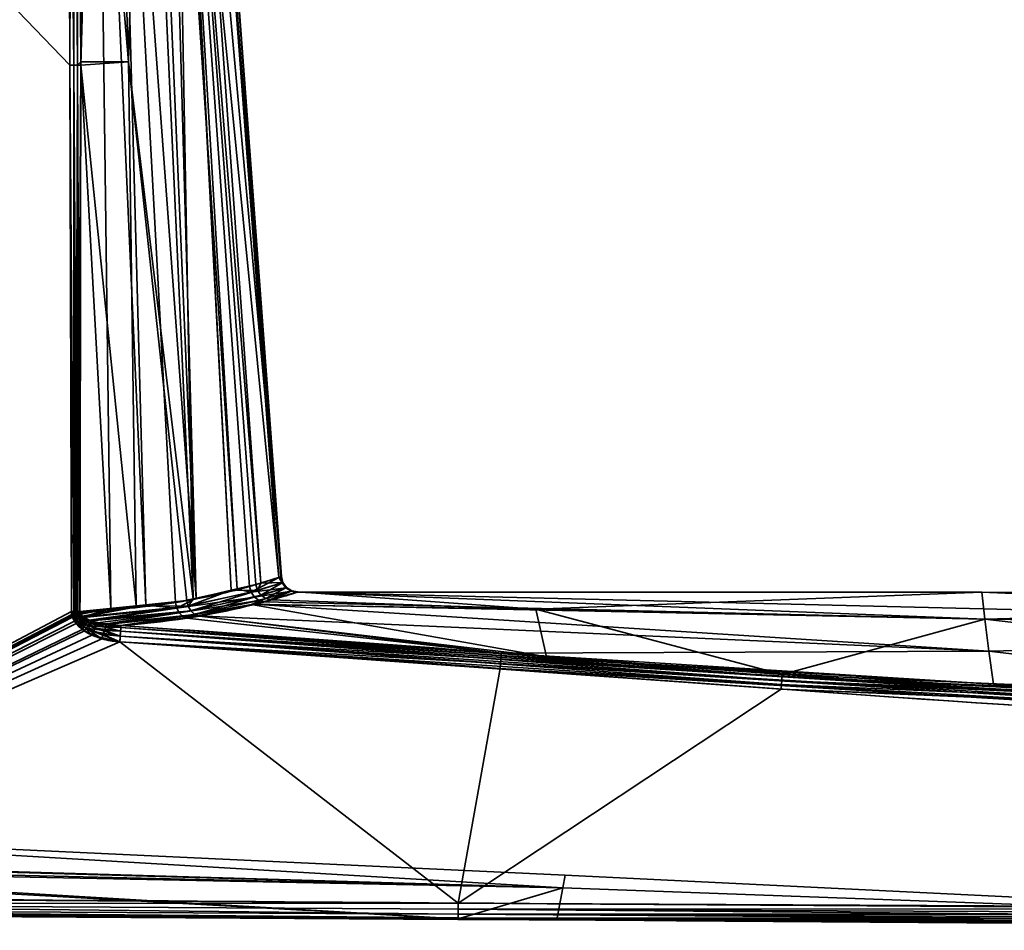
# Model space of a CAD drawing. Header units: millimetres. Extents: x -309 to 8309, y -96 to 57.
# Tile 50 of 95: x 4251 to 4281, y -93 to -66. Entities that reach past the tile are written whole.
import ezdxf

# ---------------------------------------------------------------- set-up
doc = ezdxf.new("R2010")
doc.units = ezdxf.units.MM
doc.layers.add('31', color=7, linetype='Continuous', true_color=0xffffff)

# ---------------------------------------------------------------- blocks, each defined once
blk = doc.blocks.new('UG_SURFACE_030')
at = {"layer": '31', "color": 251, "linetype": 'Continuous', "lineweight": 35}
for points in [[(4236, -50.3, 1115), (4236, -92.446, 1115), (4252.364, -83.789, 1115), (4252.316, -67.253, 1115)], [(4252.316, -67.253, 1115), (4252.256, -50.3, 1115), (4236, -50.3, 1115)], [(4236, -50.3, 1093), (4252.256, -50.3, 1093), (4252.316, -67.253, 1093)], [(4252.316, -67.253, 1093), (4252.364, -83.789, 1093), (4236, -92.446, 1093), (4236, -50.3, 1093)], [(4252.256, -50.3, 1115), (4252.316, -67.253, 1115), (4252.433, -67.253, 1114.986)], [(4252.433, -67.253, 1114.986), (4252.406, -50.3, 1114.974), (4252.256, -50.3, 1115)], [(4252.316, -67.253, 1093), (4252.256, -50.3, 1093), (4252.375, -50.3, 1093.014)], [(4252.375, -50.3, 1093.014), (4252.433, -67.253, 1093.014), (4252.316, -67.253, 1093)], [(4252.375, -50.3, 1093.014), (4252.404, -50.3, 1093.027), (4252.433, -67.253, 1093.014)], [(4252.404, -50.3, 1093.027), (4252.529, -50.3, 1093.081), (4252.544, -67.252, 1093.055)], [(4252.544, -67.252, 1093.055), (4252.433, -67.253, 1093.014), (4252.404, -50.3, 1093.027)], [(4252.421, -50.3, 1114.972), (4252.406, -50.3, 1114.974), (4252.433, -67.253, 1114.986)], [(4252.421, -50.3, 1114.972), (4252.433, -67.253, 1114.986), (4252.544, -67.252, 1114.944)], [(4252.544, -67.252, 1114.944), (4252.54, -50.3, 1114.906), (4252.421, -50.3, 1114.972)], [(4252.529, -50.3, 1093.081), (4252.541, -50.3, 1093.092), (4252.544, -67.252, 1093.055)], [(4252.568, -50.3, 1114.89), (4252.54, -50.3, 1114.906), (4252.544, -67.252, 1114.944)], [(4252.541, -50.3, 1093.092), (4252.652, -50.3, 1093.195), (4252.643, -67.252, 1093.122)], [(4252.643, -67.252, 1093.122), (4252.544, -67.252, 1093.055), (4252.541, -50.3, 1093.092)], [(4252.568, -50.3, 1114.89), (4252.544, -67.252, 1114.944), (4252.643, -67.145, 1114.878)], [(4252.643, -67.145, 1114.878), (4252.652, -50.3, 1114.805), (4252.568, -50.3, 1114.89)], [(4253.115, -50.3, 1094.032), (4253.558, -83.701, 1093.844), (4252.643, -67.252, 1093.122)], [(4252.652, -50.3, 1114.805), (4252.643, -67.145, 1114.878), (4254.087, -67.145, 1113.426)], [(4252.643, -67.252, 1093.122), (4252.652, -50.3, 1093.195), (4253.115, -50.3, 1094.032)], [(4254.087, -67.145, 1113.426), (4253.528, -50.3, 1113.145), (4252.652, -50.3, 1114.805)], [(4253.115, -50.3, 1094.032), (4253.704, -50.3, 1095.096), (4254.611, -83.604, 1094.712)], [(4254.611, -83.604, 1094.712), (4253.558, -83.701, 1093.844), (4253.115, -50.3, 1094.032)], [(4254.534, -50.3, 1111.238), (4253.528, -50.3, 1113.145), (4254.087, -67.145, 1113.426)], [(4253.704, -50.3, 1095.096), (4254.724, -50.3, 1096.939), (4256.131, -83.385, 1096.452)], [(4256.131, -83.385, 1096.452), (4255.508, -83.52, 1095.452), (4253.704, -50.3, 1095.096)], [(4255.508, -83.52, 1095.452), (4254.611, -83.604, 1094.712), (4253.704, -50.3, 1095.096)], [(4254.087, -67.145, 1113.426), (4256.041, -83.42, 1111.814), (4254.534, -50.3, 1111.238)], [(4255.435, -50.3, 1109.53), (4254.534, -50.3, 1111.238), (4256.041, -83.42, 1111.814)], [(4256.131, -83.385, 1096.452), (4254.724, -50.3, 1096.939), (4255.2, -50.3, 1097.801)], [(4255.2, -50.3, 1097.801), (4255.409, -50.3, 1098.902), (4257.38, -83.114, 1098.457)], [(4257.38, -83.114, 1098.457), (4256.131, -83.385, 1096.452), (4255.2, -50.3, 1097.801)], [(4255.409, -50.3, 1098.902), (4256.201, -50.3, 1103.086), (4258.639, -82.76, 1102.975)], [(4258.639, -82.76, 1102.975), (4257.752, -83.033, 1099.055), (4255.409, -50.3, 1098.902)], [(4257.752, -83.033, 1099.055), (4257.38, -83.114, 1098.457), (4255.409, -50.3, 1098.902)], [(4255.435, -50.3, 1109.53), (4256.041, -83.42, 1111.814), (4257.199, -83.151, 1109.764)], [(4257.199, -83.151, 1109.764), (4255.46, -50.3, 1109.361), (4255.435, -50.3, 1109.53)], [(4255.46, -50.3, 1109.361), (4257.946, -82.978, 1108.443), (4258.096, -82.931, 1107.623)], [(4255.46, -50.3, 1109.361), (4257.199, -83.151, 1109.764), (4257.946, -82.978, 1108.443)], [(4258.096, -82.931, 1107.623), (4255.774, -50.3, 1107.267), (4255.46, -50.3, 1109.361)], [(4255.774, -50.3, 1107.267), (4258.096, -82.931, 1107.623), (4258.715, -82.736, 1104.244)], [(4258.715, -82.736, 1104.244), (4256.312, -50.3, 1103.672), (4255.774, -50.3, 1107.267)], [(4258.694, -82.743, 1103.216), (4256.201, -50.3, 1103.086), (4256.312, -50.3, 1103.672)], [(4258.694, -82.743, 1103.216), (4258.639, -82.76, 1102.975), (4256.201, -50.3, 1103.086)], [(4256.312, -50.3, 1103.672), (4258.715, -82.736, 1104.244), (4258.694, -82.743, 1103.216)], [(4252.316, -67.253, 1115), (4252.364, -83.789, 1115), (4252.431, -83.789, 1114.994)], [(4252.431, -83.789, 1114.994), (4252.433, -67.253, 1114.986), (4252.316, -67.253, 1115)], [(4252.431, -83.789, 1093.006), (4252.316, -67.253, 1093), (4252.433, -67.253, 1093.014)], [(4252.431, -83.789, 1093.006), (4252.364, -83.789, 1093), (4252.316, -67.253, 1093)], [(4252.431, -83.789, 1114.994), (4252.453, -83.789, 1114.992), (4252.433, -67.253, 1114.986)], [(4252.433, -67.253, 1093.014), (4252.453, -83.789, 1093.008), (4252.431, -83.789, 1093.006)], [(4252.496, -83.789, 1114.98), (4252.544, -67.252, 1114.944), (4252.433, -67.253, 1114.986)], [(4252.433, -67.253, 1093.014), (4252.544, -67.252, 1093.055), (4252.539, -83.789, 1093.032)], [(4252.433, -67.253, 1114.986), (4252.453, -83.789, 1114.992), (4252.496, -83.789, 1114.98)], [(4252.539, -83.789, 1093.032), (4252.496, -83.789, 1093.02), (4252.433, -67.253, 1093.014)], [(4252.496, -83.789, 1093.02), (4252.453, -83.789, 1093.008), (4252.433, -67.253, 1093.014)], [(4252.496, -83.789, 1114.98), (4252.539, -83.789, 1114.968), (4252.544, -67.252, 1114.944)], [(4252.544, -67.252, 1114.944), (4252.539, -83.789, 1114.968), (4252.559, -83.788, 1114.959)], [(4252.559, -83.788, 1093.041), (4252.539, -83.789, 1093.032), (4252.544, -67.252, 1093.055)], [(4252.544, -67.252, 1114.944), (4252.643, -67.252, 1114.878), (4252.643, -67.145, 1114.878)], [(4252.559, -83.788, 1114.959), (4252.643, -67.252, 1114.878), (4252.544, -67.252, 1114.944)], [(4252.544, -67.252, 1093.055), (4252.643, -67.252, 1093.122), (4252.62, -83.788, 1093.07)], [(4252.62, -83.788, 1093.07), (4252.559, -83.788, 1093.041), (4252.544, -67.252, 1093.055)], [(4252.559, -83.788, 1114.959), (4252.62, -83.788, 1114.93), (4252.643, -67.252, 1114.878)], [(4253.558, -83.701, 1093.844), (4252.62, -83.788, 1093.07), (4252.643, -67.252, 1093.122)], [(4252.643, -67.252, 1114.878), (4252.62, -83.788, 1114.93), (4254.324, -83.617, 1113.461)], [(4254.087, -67.145, 1113.426), (4252.643, -67.145, 1114.878), (4252.643, -67.252, 1114.878)], [(4254.324, -83.617, 1113.461), (4254.087, -67.145, 1113.426), (4252.643, -67.252, 1114.878)], [(4254.087, -67.145, 1113.426), (4254.324, -83.617, 1113.461), (4255.857, -83.462, 1112.14)], [(4255.857, -83.462, 1112.14), (4256.041, -83.42, 1111.814), (4254.087, -67.145, 1113.426)], [(4257.8, -83.208, 1099.055), (4257.752, -83.033, 1099.055), (4258.639, -82.76, 1102.975)], [(4258.639, -82.76, 1102.975), (4258.742, -82.923, 1103.216), (4257.8, -83.208, 1099.055)], [(4258.763, -82.916, 1104.244), (4258.715, -82.736, 1104.244), (4258.096, -82.931, 1107.623)], [(4258.639, -82.76, 1102.975), (4258.694, -82.743, 1103.216), (4258.742, -82.923, 1103.216)], [(4258.694, -82.743, 1103.216), (4258.715, -82.736, 1104.244), (4258.763, -82.916, 1104.244)], [(4258.763, -82.916, 1104.244), (4258.742, -82.923, 1103.216), (4258.694, -82.743, 1103.216)], [(4256.131, -83.385, 1096.452), (4257.38, -83.114, 1098.457), (4257.8, -83.208, 1099.055), (4255.547, -83.688, 1095.441)], [(4257.993, -83.154, 1108.442), (4257.946, -82.978, 1108.443), (4257.199, -83.151, 1109.764)], [(4257.38, -83.114, 1098.457), (4257.752, -83.033, 1099.055), (4257.8, -83.208, 1099.055)], [(4257.8, -83.208, 1099.055), (4258.742, -82.923, 1103.216), (4258.852, -83.073, 1103.213)], [(4258.852, -83.073, 1103.213), (4257.901, -83.355, 1099.03), (4257.8, -83.208, 1099.055)], [(4257.901, -83.355, 1099.03), (4258.852, -83.073, 1103.213), (4259.01, -83.172, 1103.205)], [(4258.096, -82.931, 1107.623), (4257.946, -82.978, 1108.443), (4257.993, -83.154, 1108.442)], [(4258.096, -82.931, 1107.623), (4257.993, -83.154, 1108.442), (4258.763, -82.916, 1104.244)], [(4258.763, -82.916, 1104.244), (4257.993, -83.154, 1108.442), (4258.096, -83.301, 1108.464)], [(4258.096, -83.301, 1108.464), (4258.874, -83.066, 1104.245), (4258.763, -82.916, 1104.244)], [(4258.874, -83.066, 1104.245), (4258.096, -83.301, 1108.464), (4258.241, -83.402, 1108.506)], [(4258.241, -83.402, 1108.506), (4259.032, -83.165, 1104.248), (4258.874, -83.066, 1104.245)], [(4258.742, -82.923, 1103.216), (4258.763, -82.916, 1104.244), (4258.874, -83.066, 1104.245)], [(4258.874, -83.066, 1104.245), (4258.852, -83.073, 1103.213), (4258.742, -82.923, 1103.216)], [(4258.852, -83.073, 1103.213), (4258.874, -83.066, 1104.245), (4259.032, -83.165, 1104.248)], [(4259.032, -83.165, 1104.248), (4259.01, -83.172, 1103.205), (4258.852, -83.073, 1103.213)], [(4255.547, -83.688, 1095.441), (4255.508, -83.52, 1095.452), (4256.131, -83.385, 1096.452)], [(4255.547, -83.688, 1095.441), (4257.8, -83.208, 1099.055), (4257.901, -83.355, 1099.03)], [(4257.901, -83.355, 1099.03), (4255.624, -83.834, 1095.392), (4255.547, -83.688, 1095.441)], [(4255.624, -83.834, 1095.392), (4257.901, -83.355, 1099.03), (4258.042, -83.457, 1098.984)], [(4256.041, -83.42, 1111.814), (4255.857, -83.462, 1112.14), (4255.898, -83.63, 1112.148)], [(4255.898, -83.63, 1112.148), (4257.993, -83.154, 1108.442), (4257.199, -83.151, 1109.764)], [(4257.199, -83.151, 1109.764), (4256.041, -83.42, 1111.814), (4255.898, -83.63, 1112.148)], [(4257.993, -83.154, 1108.442), (4255.898, -83.63, 1112.148), (4255.979, -83.776, 1112.194)], [(4255.979, -83.776, 1112.194), (4258.096, -83.301, 1108.464), (4257.993, -83.154, 1108.442)], [(4258.096, -83.301, 1108.464), (4255.979, -83.776, 1112.194), (4256.092, -83.882, 1112.272)], [(4256.092, -83.882, 1112.272), (4258.241, -83.402, 1108.506), (4258.096, -83.301, 1108.464)], [(4257.811, -83.578, 1109.604), (4258.241, -83.402, 1108.506), (4256.092, -83.882, 1112.272)], [(4257.811, -83.578, 1109.604), (4258.409, -83.443, 1108.562), (4258.241, -83.402, 1108.506)], [(4259.01, -83.172, 1103.205), (4258.042, -83.457, 1098.984), (4257.901, -83.355, 1099.03)], [(4258.207, -83.499, 1098.922), (4258.042, -83.457, 1098.984), (4259.01, -83.172, 1103.205)], [(4259.01, -83.172, 1103.205), (4259.193, -83.206, 1103.195), (4258.207, -83.499, 1098.922)], [(4280.005, -84.025, 1098.166), (4258.207, -83.499, 1098.922), (4259.193, -83.206, 1103.195)], [(4259.032, -83.165, 1104.248), (4258.241, -83.402, 1108.506), (4258.409, -83.443, 1108.562)], [(4258.409, -83.443, 1108.562), (4259.215, -83.199, 1104.251), (4259.032, -83.165, 1104.248)], [(4259.215, -83.199, 1104.251), (4258.409, -83.443, 1108.562), (4266.412, -83.725, 1109.694)], [(4259.01, -83.172, 1103.205), (4259.032, -83.165, 1104.248), (4259.21, -83.201, 1103.999)], [(4259.21, -83.201, 1103.999), (4259.193, -83.206, 1103.195), (4259.01, -83.172, 1103.205)], [(4259.032, -83.165, 1104.248), (4259.215, -83.199, 1104.251), (4259.21, -83.201, 1103.999)], [(4259.193, -83.206, 1103.195), (4259.21, -83.201, 1103.999), (4279.907, -83.211, 1103.999)], [(4279.907, -83.211, 1103.999), (4307.362, -84.375, 1098.026), (4259.193, -83.206, 1103.195)], [(4259.193, -83.206, 1103.195), (4307.362, -84.375, 1098.026), (4280.005, -84.025, 1098.166)], [(4279.907, -83.211, 1103.999), (4259.21, -83.201, 1103.999), (4259.215, -83.199, 1104.251)], [(4279.907, -83.211, 1103.999), (4259.215, -83.199, 1104.251), (4266.412, -83.725, 1109.694)], [(4266.412, -83.725, 1109.694), (4280.004, -84.024, 1109.832), (4279.907, -83.211, 1103.999)], [(4307.361, -83.3, 1103.998), (4279.907, -83.211, 1103.999), (4280.004, -84.024, 1109.832)], [(4279.907, -83.211, 1103.999), (4307.361, -83.3, 1103.998), (4307.362, -84.375, 1098.026)], [(4280.004, -84.024, 1109.832), (4307.362, -84.374, 1109.971), (4307.361, -83.3, 1103.998)], [(4254.324, -83.617, 1113.461), (4252.62, -83.788, 1114.93), (4252.632, -83.85, 1114.927)], [(4252.626, -83.834, 1093.071), (4252.62, -83.788, 1093.07), (4253.558, -83.701, 1093.844)], [(4252.646, -83.877, 1093.076), (4252.626, -83.834, 1093.071), (4253.558, -83.701, 1093.844)], [(4252.632, -83.85, 1114.927), (4252.697, -83.936, 1114.911), (4254.324, -83.617, 1113.461)], [(4253.558, -83.701, 1093.844), (4252.723, -83.953, 1093.096), (4252.646, -83.877, 1093.076)], [(4252.697, -83.936, 1114.911), (4252.725, -83.953, 1114.904), (4254.324, -83.617, 1113.461)], [(4252.723, -83.953, 1093.096), (4253.558, -83.701, 1093.844), (4254.611, -83.604, 1094.712)], [(4254.611, -83.604, 1094.712), (4255.547, -83.688, 1095.441), (4252.723, -83.953, 1093.096)], [(4252.741, -83.971, 1093.101), (4252.723, -83.953, 1093.096), (4255.547, -83.688, 1095.441)], [(4252.725, -83.953, 1114.904), (4255.898, -83.63, 1112.148), (4254.324, -83.617, 1113.461)], [(4255.898, -83.63, 1112.148), (4252.725, -83.953, 1114.904), (4252.899, -84.056, 1114.858)], [(4252.958, -84.079, 1093.157), (4252.741, -83.971, 1093.101), (4255.547, -83.688, 1095.441)], [(4252.899, -84.056, 1114.858), (4255.979, -83.776, 1112.194), (4255.898, -83.63, 1112.148)], [(4255.547, -83.688, 1095.441), (4255.624, -83.834, 1095.392), (4252.958, -84.079, 1093.157)], [(4255.898, -83.63, 1112.148), (4255.857, -83.462, 1112.14), (4254.324, -83.617, 1113.461)], [(4254.611, -83.604, 1094.712), (4255.508, -83.52, 1095.452), (4255.547, -83.688, 1095.441)], [(4258.042, -83.457, 1098.984), (4255.733, -83.94, 1095.311), (4255.624, -83.834, 1095.392)], [(4255.733, -83.94, 1095.311), (4258.042, -83.457, 1098.984), (4257.872, -83.57, 1098.392)], [(4257.872, -83.57, 1098.392), (4256.172, -83.928, 1095.703), (4255.733, -83.94, 1095.311)], [(4256.092, -83.882, 1112.272), (4256.223, -83.935, 1112.371), (4257.811, -83.578, 1109.604)], [(4280.12, -84.991, 1095.494), (4256.172, -83.928, 1095.703), (4257.872, -83.57, 1098.392)], [(4257.811, -83.578, 1109.604), (4256.223, -83.935, 1112.371), (4266.739, -85.17, 1114.677)], [(4258.409, -83.443, 1108.562), (4257.811, -83.578, 1109.604), (4266.412, -83.725, 1109.694)], [(4266.739, -85.17, 1114.677), (4266.412, -83.725, 1109.694), (4257.811, -83.578, 1109.604)], [(4258.042, -83.457, 1098.984), (4258.207, -83.499, 1098.922), (4257.872, -83.57, 1098.392)], [(4280.005, -84.025, 1098.166), (4257.872, -83.57, 1098.392), (4258.207, -83.499, 1098.922)], [(4257.872, -83.57, 1098.392), (4280.005, -84.025, 1098.166), (4280.12, -84.991, 1095.494)], [(4266.412, -83.725, 1109.694), (4266.739, -85.17, 1114.677), (4273.869, -85.696, 1114.722)], [(4273.869, -85.696, 1114.722), (4280.004, -84.024, 1109.832), (4266.412, -83.725, 1109.694)], [(4236, -92.446, 1115), (4252.379, -83.912, 1115), (4252.364, -83.789, 1115)], [(4252.364, -83.789, 1093), (4252.372, -83.88, 1093), (4236, -92.446, 1093)], [(4252.372, -83.88, 1093), (4252.396, -83.967, 1093), (4236, -92.446, 1093)], [(4236, -92.446, 1115), (4252.455, -84.087, 1115), (4252.379, -83.912, 1115)], [(4252.396, -83.967, 1093), (4252.506, -84.159, 1093), (4236, -92.446, 1093)], [(4252.431, -83.789, 1114.994), (4252.364, -83.789, 1115), (4252.379, -83.912, 1115)], [(4252.372, -83.88, 1093), (4252.364, -83.789, 1093), (4252.431, -83.789, 1093.006)], [(4252.431, -83.789, 1093.006), (4252.439, -83.868, 1093.005), (4252.372, -83.88, 1093)], [(4252.396, -83.967, 1093), (4252.372, -83.88, 1093), (4252.439, -83.868, 1093.005)], [(4252.379, -83.912, 1115), (4252.446, -83.896, 1114.995), (4252.431, -83.789, 1114.994)], [(4252.446, -83.896, 1114.995), (4252.379, -83.912, 1115), (4252.455, -84.087, 1115)], [(4252.439, -83.868, 1093.005), (4252.462, -83.944, 1093.005), (4252.396, -83.967, 1093)], [(4252.506, -84.159, 1093), (4252.396, -83.967, 1093), (4252.462, -83.944, 1093.005)], [(4252.453, -83.789, 1114.992), (4252.431, -83.789, 1114.994), (4252.446, -83.896, 1114.995)], [(4252.439, -83.868, 1093.005), (4252.431, -83.789, 1093.006), (4252.453, -83.789, 1093.008)], [(4252.504, -83.856, 1093.018), (4252.439, -83.868, 1093.005), (4252.453, -83.789, 1093.008)], [(4252.439, -83.868, 1093.005), (4252.504, -83.856, 1093.018), (4252.526, -83.921, 1093.019)], [(4252.526, -83.921, 1093.019), (4252.462, -83.944, 1093.005), (4252.439, -83.868, 1093.005)], [(4252.446, -83.896, 1114.995), (4252.511, -83.88, 1114.981), (4252.496, -83.789, 1114.98)], [(4252.496, -83.789, 1114.98), (4252.453, -83.789, 1114.992), (4252.446, -83.896, 1114.995)], [(4252.511, -83.88, 1114.981), (4252.446, -83.896, 1114.995), (4252.519, -84.047, 1114.994)], [(4252.455, -84.087, 1115), (4252.519, -84.047, 1114.994), (4252.446, -83.896, 1114.995)], [(4252.453, -83.789, 1093.008), (4252.496, -83.789, 1093.02), (4252.504, -83.856, 1093.018)], [(4252.462, -83.944, 1093.005), (4252.526, -83.921, 1093.019), (4252.63, -84.06, 1093.026)], [(4252.462, -83.944, 1093.005), (4252.569, -84.109, 1093.006), (4252.506, -84.159, 1093)], [(4252.63, -84.06, 1093.026), (4252.569, -84.109, 1093.006), (4252.462, -83.944, 1093.005)], [(4252.539, -83.789, 1114.968), (4252.496, -83.789, 1114.98), (4252.511, -83.88, 1114.981)], [(4252.504, -83.856, 1093.018), (4252.496, -83.789, 1093.02), (4252.539, -83.789, 1093.032)], [(4252.539, -83.789, 1093.032), (4252.567, -83.844, 1093.041), (4252.504, -83.856, 1093.018)], [(4252.504, -83.856, 1093.018), (4252.567, -83.844, 1093.041), (4252.588, -83.898, 1093.043)], [(4252.588, -83.898, 1093.043), (4252.526, -83.921, 1093.019), (4252.504, -83.856, 1093.018)], [(4252.539, -83.789, 1114.968), (4252.511, -83.88, 1114.981), (4252.573, -83.864, 1114.959)], [(4252.573, -83.864, 1114.959), (4252.511, -83.88, 1114.981), (4252.582, -84.008, 1114.977)], [(4252.519, -84.047, 1114.994), (4252.582, -84.008, 1114.977), (4252.511, -83.88, 1114.981)], [(4252.582, -84.008, 1114.977), (4252.519, -84.047, 1114.994), (4252.747, -84.258, 1114.991)], [(4252.526, -83.921, 1093.019), (4252.588, -83.898, 1093.043), (4252.687, -84.014, 1093.057)], [(4252.687, -84.014, 1093.057), (4252.63, -84.06, 1093.026), (4252.526, -83.921, 1093.019)], [(4252.573, -83.864, 1114.959), (4252.559, -83.788, 1114.959), (4252.539, -83.789, 1114.968)], [(4252.539, -83.789, 1093.032), (4252.559, -83.788, 1093.041), (4252.567, -83.844, 1093.041)], [(4252.62, -83.788, 1114.93), (4252.559, -83.788, 1114.959), (4252.573, -83.864, 1114.959)], [(4252.567, -83.844, 1093.041), (4252.559, -83.788, 1093.041), (4252.62, -83.788, 1093.07)], [(4252.62, -83.788, 1093.07), (4252.626, -83.834, 1093.071), (4252.567, -83.844, 1093.041)], [(4252.588, -83.898, 1093.043), (4252.567, -83.844, 1093.041), (4252.626, -83.834, 1093.071)], [(4252.573, -83.864, 1114.959), (4252.632, -83.85, 1114.927), (4252.62, -83.788, 1114.93)], [(4252.632, -83.85, 1114.927), (4252.573, -83.864, 1114.959), (4252.641, -83.971, 1114.949)], [(4252.582, -84.008, 1114.977), (4252.641, -83.971, 1114.949), (4252.573, -83.864, 1114.959)], [(4252.641, -83.971, 1114.949), (4252.582, -84.008, 1114.977), (4252.802, -84.184, 1114.963)], [(4252.747, -84.258, 1114.991), (4252.802, -84.184, 1114.963), (4252.582, -84.008, 1114.977)], [(4252.626, -83.834, 1093.071), (4252.646, -83.877, 1093.076), (4252.588, -83.898, 1093.043)], [(4252.687, -84.014, 1093.057), (4252.588, -83.898, 1093.043), (4252.646, -83.877, 1093.076)], [(4252.63, -84.06, 1093.026), (4252.687, -84.014, 1093.057), (4252.915, -84.143, 1093.091)], [(4252.641, -83.971, 1114.949), (4252.697, -83.936, 1114.911), (4252.632, -83.85, 1114.927)], [(4252.725, -83.953, 1114.904), (4252.697, -83.936, 1114.911), (4252.641, -83.971, 1114.949)], [(4252.725, -83.953, 1114.904), (4252.641, -83.971, 1114.949), (4252.854, -84.116, 1114.918)], [(4252.802, -84.184, 1114.963), (4252.854, -84.116, 1114.918), (4252.641, -83.971, 1114.949)], [(4252.646, -83.877, 1093.076), (4252.723, -83.953, 1093.096), (4252.687, -84.014, 1093.057)], [(4252.723, -83.953, 1093.096), (4252.741, -83.971, 1093.101), (4252.687, -84.014, 1093.057)], [(4252.915, -84.143, 1093.091), (4252.687, -84.014, 1093.057), (4252.741, -83.971, 1093.101)], [(4252.854, -84.116, 1114.918), (4252.899, -84.056, 1114.858), (4252.725, -83.953, 1114.904)], [(4252.741, -83.971, 1093.101), (4252.958, -84.079, 1093.157), (4252.915, -84.143, 1093.091)], [(4255.979, -83.776, 1112.194), (4252.899, -84.056, 1114.858), (4253.149, -84.137, 1114.792)], [(4253.4, -84.185, 1093.277), (4252.958, -84.079, 1093.157), (4255.624, -83.834, 1095.392)], [(4255.979, -83.776, 1112.194), (4253.149, -84.137, 1114.792), (4253.411, -84.168, 1114.718)], [(4255.624, -83.834, 1095.392), (4255.733, -83.94, 1095.311), (4253.4, -84.185, 1093.277)], [(4253.409, -84.187, 1093.28), (4253.4, -84.185, 1093.277), (4255.733, -83.94, 1095.311)], [(4253.86, -84.221, 1093.406), (4253.409, -84.187, 1093.28), (4255.733, -83.94, 1095.311)], [(4253.411, -84.168, 1114.718), (4256.092, -83.882, 1112.272), (4255.979, -83.776, 1112.194)], [(4256.092, -83.882, 1112.272), (4253.411, -84.168, 1114.718), (4253.86, -84.221, 1114.594)], [(4253.86, -84.221, 1114.594), (4256.223, -83.935, 1112.371), (4256.092, -83.882, 1112.272)], [(4256.223, -83.935, 1112.371), (4253.86, -84.221, 1114.594), (4266.739, -85.17, 1114.677)], [(4255.733, -83.94, 1095.311), (4255.858, -83.995, 1095.206), (4253.86, -84.221, 1093.406)], [(4265.373, -85.05, 1093.33), (4253.86, -84.221, 1093.406), (4255.858, -83.995, 1095.206)], [(4256.172, -83.928, 1095.703), (4255.858, -83.995, 1095.206), (4255.733, -83.94, 1095.311)], [(4265.373, -85.05, 1093.33), (4255.858, -83.995, 1095.206), (4256.172, -83.928, 1095.703)], [(4256.172, -83.928, 1095.703), (4280.12, -84.991, 1095.494), (4265.373, -85.05, 1093.33)], [(4252.688, -84.334, 1115), (4252.455, -84.087, 1115), (4236, -92.446, 1115)], [(4236, -92.446, 1093), (4252.506, -84.159, 1093), (4252.756, -84.382, 1093)], [(4252.519, -84.047, 1114.994), (4252.455, -84.087, 1115), (4252.688, -84.334, 1115)], [(4252.756, -84.382, 1093), (4252.506, -84.159, 1093), (4252.569, -84.109, 1093.006)], [(4252.688, -84.334, 1115), (4252.747, -84.258, 1114.991), (4252.519, -84.047, 1114.994)], [(4252.569, -84.109, 1093.006), (4252.63, -84.06, 1093.026), (4252.866, -84.217, 1093.041)], [(4252.569, -84.109, 1093.006), (4252.812, -84.298, 1093.01), (4252.756, -84.382, 1093)], [(4252.866, -84.217, 1093.041), (4252.812, -84.298, 1093.01), (4252.569, -84.109, 1093.006)], [(4252.915, -84.143, 1093.091), (4252.866, -84.217, 1093.041), (4252.63, -84.06, 1093.026)], [(4252.747, -84.258, 1114.991), (4252.688, -84.334, 1115), (4252.979, -84.505, 1115)], [(4252.802, -84.184, 1114.963), (4252.747, -84.258, 1114.991), (4253.028, -84.399, 1114.986)], [(4252.979, -84.505, 1115), (4253.028, -84.399, 1114.986), (4252.747, -84.258, 1114.991)], [(4253.286, -84.618, 1093), (4252.756, -84.382, 1093), (4252.812, -84.298, 1093.01)], [(4252.854, -84.116, 1114.918), (4252.802, -84.184, 1114.963), (4253.074, -84.298, 1114.945)], [(4253.028, -84.399, 1114.986), (4253.074, -84.298, 1114.945), (4252.802, -84.184, 1114.963)], [(4252.812, -84.298, 1093.01), (4252.866, -84.217, 1093.041), (4253.358, -84.364, 1093.076)], [(4252.812, -84.298, 1093.01), (4253.324, -84.486, 1093.019), (4253.286, -84.618, 1093)], [(4253.358, -84.364, 1093.076), (4253.324, -84.486, 1093.019), (4252.812, -84.298, 1093.01)], [(4252.899, -84.056, 1114.858), (4252.854, -84.116, 1114.918), (4253.115, -84.209, 1114.879)], [(4253.074, -84.298, 1114.945), (4253.115, -84.209, 1114.879), (4252.854, -84.116, 1114.918)], [(4252.866, -84.217, 1093.041), (4252.915, -84.143, 1093.091), (4253.388, -84.262, 1093.165)], [(4253.388, -84.262, 1093.165), (4253.358, -84.364, 1093.076), (4252.866, -84.217, 1093.041)], [(4253.115, -84.209, 1114.879), (4253.149, -84.137, 1114.792), (4252.899, -84.056, 1114.858)], [(4253.388, -84.262, 1093.165), (4252.915, -84.143, 1093.091), (4252.958, -84.079, 1093.157)], [(4252.958, -84.079, 1093.157), (4253.4, -84.185, 1093.277), (4253.388, -84.262, 1093.165)], [(4253.074, -84.298, 1114.945), (4253.028, -84.399, 1114.986), (4253.839, -84.542, 1114.97)], [(4253.115, -84.209, 1114.879), (4253.074, -84.298, 1114.945), (4253.849, -84.393, 1114.885)], [(4253.839, -84.542, 1114.97), (4253.849, -84.393, 1114.885), (4253.074, -84.298, 1114.945)], [(4253.411, -84.168, 1114.718), (4253.149, -84.137, 1114.792), (4253.115, -84.209, 1114.879)], [(4253.115, -84.209, 1114.879), (4253.856, -84.282, 1114.754), (4253.411, -84.168, 1114.718)], [(4253.849, -84.393, 1114.885), (4253.856, -84.282, 1114.754), (4253.115, -84.209, 1114.879)], [(4253.849, -84.393, 1093.115), (4253.358, -84.364, 1093.076), (4253.388, -84.262, 1093.165)], [(4253.4, -84.185, 1093.277), (4253.409, -84.187, 1093.28), (4253.388, -84.262, 1093.165)], [(4253.856, -84.282, 1093.246), (4253.388, -84.262, 1093.165), (4253.409, -84.187, 1093.28)], [(4253.388, -84.262, 1093.165), (4253.856, -84.282, 1093.246), (4253.849, -84.393, 1093.115)], [(4253.409, -84.187, 1093.28), (4253.86, -84.221, 1093.406), (4253.856, -84.282, 1093.246)], [(4253.856, -84.282, 1114.754), (4253.86, -84.221, 1114.594), (4253.411, -84.168, 1114.718)], [(4273.863, -85.774, 1114.837), (4253.856, -84.282, 1114.754), (4253.849, -84.393, 1114.885)], [(4253.849, -84.393, 1093.115), (4253.856, -84.282, 1093.246), (4265.368, -85.123, 1093.196)], [(4266.739, -85.17, 1114.677), (4253.86, -84.221, 1114.594), (4253.856, -84.282, 1114.754)], [(4253.856, -84.282, 1093.246), (4253.86, -84.221, 1093.406), (4265.373, -85.05, 1093.33)], [(4253.856, -84.282, 1114.754), (4273.863, -85.774, 1114.837), (4266.739, -85.17, 1114.677)], [(4265.373, -85.05, 1093.33), (4265.368, -85.123, 1093.196), (4253.856, -84.282, 1093.246)], [(4280.004, -84.024, 1109.832), (4273.869, -85.696, 1114.722), (4306.99, -87.145, 1114.816)], [(4306.99, -87.145, 1114.816), (4307.362, -84.374, 1109.971), (4280.004, -84.024, 1109.832)], [(4280.12, -84.991, 1095.494), (4280.005, -84.025, 1098.166), (4307.362, -84.375, 1098.026)], [(4236, -92.446, 1115), (4252.979, -84.505, 1115), (4252.688, -84.334, 1115)], [(4236, -92.446, 1093), (4252.756, -84.382, 1093), (4253.286, -84.618, 1093)], [(4253.828, -84.711, 1115), (4252.979, -84.505, 1115), (4236, -92.446, 1115)], [(4264.068, -92.621, 1093), (4236, -92.446, 1093), (4253.286, -84.618, 1093), (4253.828, -84.711, 1093)], [(4253.028, -84.399, 1114.986), (4252.979, -84.505, 1115), (4253.828, -84.711, 1115)], [(4253.828, -84.711, 1115), (4253.839, -84.542, 1114.97), (4253.028, -84.399, 1114.986)], [(4253.828, -84.711, 1093), (4253.286, -84.618, 1093), (4253.324, -84.486, 1093.019)], [(4253.839, -84.542, 1093.03), (4253.324, -84.486, 1093.019), (4253.358, -84.364, 1093.076)], [(4253.324, -84.486, 1093.019), (4253.839, -84.542, 1093.03), (4253.828, -84.711, 1093)], [(4253.358, -84.364, 1093.076), (4253.849, -84.393, 1093.115), (4253.839, -84.542, 1093.03)], [(4273.846, -86.006, 1114.981), (4253.839, -84.542, 1114.97), (4253.828, -84.711, 1115)], [(4253.828, -84.711, 1093), (4253.839, -84.542, 1093.03), (4265.35, -85.369, 1093.023)], [(4273.855, -85.88, 1114.925), (4253.849, -84.393, 1114.885), (4253.839, -84.542, 1114.97)], [(4253.839, -84.542, 1093.03), (4253.849, -84.393, 1093.115), (4265.36, -85.233, 1093.091)], [(4253.839, -84.542, 1114.97), (4273.846, -86.006, 1114.981), (4273.855, -85.88, 1114.925)], [(4265.36, -85.233, 1093.091), (4265.35, -85.369, 1093.023), (4253.839, -84.542, 1093.03)], [(4253.849, -84.393, 1114.885), (4273.855, -85.88, 1114.925), (4273.863, -85.774, 1114.837)], [(4265.368, -85.123, 1093.196), (4265.36, -85.233, 1093.091), (4253.849, -84.393, 1093.115)], [(4280.12, -84.991, 1095.494), (4307.362, -84.375, 1098.026), (4298.482, -87.146, 1093.184)], [(4273.836, -86.142, 1115), (4253.828, -84.711, 1115), (4236, -92.446, 1115), (4264.068, -92.621, 1115)], [(4253.828, -84.711, 1115), (4273.836, -86.142, 1115), (4273.846, -86.006, 1114.981)], [(4265.35, -85.369, 1093.023), (4265.339, -85.519, 1093), (4253.828, -84.711, 1093)], [(4264.068, -92.621, 1093), (4253.828, -84.711, 1093), (4265.339, -85.519, 1093)], [(4265.36, -85.233, 1093.091), (4265.368, -85.123, 1093.196), (4298.481, -87.225, 1093.107)], [(4265.368, -85.123, 1093.196), (4265.373, -85.05, 1093.33), (4280.269, -85.993, 1093.264)], [(4298.481, -87.225, 1093.107), (4265.368, -85.123, 1093.196), (4280.269, -85.993, 1093.264)], [(4280.12, -84.991, 1095.494), (4280.269, -85.993, 1093.264), (4265.373, -85.05, 1093.33)], [(4273.863, -85.774, 1114.837), (4273.869, -85.696, 1114.722), (4266.739, -85.17, 1114.677)], [(4298.482, -87.146, 1093.184), (4280.269, -85.993, 1093.264), (4280.12, -84.991, 1095.494)], [(4265.339, -85.519, 1093), (4265.35, -85.369, 1093.023), (4298.477, -87.424, 1093.012)], [(4265.35, -85.369, 1093.023), (4265.36, -85.233, 1093.091), (4298.479, -87.32, 1093.048)], [(4298.479, -87.32, 1093.048), (4298.477, -87.424, 1093.012), (4265.35, -85.369, 1093.023)], [(4298.481, -87.225, 1093.107), (4298.479, -87.32, 1093.048), (4265.36, -85.233, 1093.091)], [(4265.339, -85.519, 1093), (4298.475, -87.534, 1093), (4298.5, -92.8, 1093), (4264.068, -92.621, 1093)], [(4298.477, -87.424, 1093.012), (4298.475, -87.534, 1093), (4265.339, -85.519, 1093)], [(4273.863, -85.774, 1114.837), (4273.855, -85.88, 1114.925), (4306.99, -87.319, 1114.952)], [(4306.99, -87.145, 1114.816), (4273.869, -85.696, 1114.722), (4273.863, -85.774, 1114.837)], [(4273.863, -85.774, 1114.837), (4306.99, -87.224, 1114.893), (4306.99, -87.145, 1114.816)], [(4306.99, -87.319, 1114.952), (4306.99, -87.224, 1114.893), (4273.863, -85.774, 1114.837)], [(4306.99, -87.423, 1114.988), (4273.846, -86.006, 1114.981), (4273.836, -86.142, 1115)], [(4273.855, -85.88, 1114.925), (4273.846, -86.006, 1114.981), (4306.99, -87.423, 1114.988)], [(4306.99, -87.423, 1114.988), (4306.99, -87.319, 1114.952), (4273.855, -85.88, 1114.925)], [(4280.269, -85.993, 1093.264), (4298.482, -87.146, 1093.184), (4298.481, -87.225, 1093.107)], [(4264.068, -92.621, 1115), (4298.5, -92.8, 1115), (4306.99, -87.533, 1115), (4273.836, -86.142, 1115)], [(4273.836, -86.142, 1115), (4306.99, -87.533, 1115), (4306.99, -87.423, 1114.988)], [(4235.988, -90.311, 1104), (4267.301, -91.775, 1104), (4267.231, -92.155, 1109.564)], [(4267.231, -92.155, 1109.564), (4235.992, -91.279, 1109.683), (4235.988, -90.311, 1104)], [(4235.988, -90.311, 1104), (4235.992, -91.24, 1098.31), (4267.231, -92.155, 1098.436)], [(4267.301, -91.775, 1104), (4235.988, -90.311, 1104), (4235.988, -90.311, 1104)], [(4267.231, -92.155, 1098.436), (4267.301, -91.775, 1104), (4235.988, -90.311, 1104)], [(4267.231, -92.155, 1098.436), (4235.992, -91.24, 1098.31), (4235.993, -91.439, 1097.089)], [(4235.993, -91.536, 1111.195), (4235.992, -91.279, 1109.683), (4267.231, -92.155, 1109.564)], [(4235.993, -91.439, 1097.089), (4235.999, -92.887, 1093.736), (4264.064, -93.1, 1093.644)], [(4264.064, -93.1, 1093.644), (4267.231, -92.155, 1098.436), (4235.993, -91.439, 1097.089)], [(4235.993, -91.536, 1111.195), (4267.231, -92.155, 1109.564), (4264.064, -93.1, 1114.356)], [(4264.064, -93.1, 1114.356), (4235.999, -92.887, 1114.264), (4235.993, -91.536, 1111.195)], [(4267.301, -91.775, 1104), (4267.231, -92.155, 1098.436), (4298.479, -93.299, 1098.581)], [(4298.479, -93.299, 1109.419), (4267.231, -92.155, 1109.564), (4267.301, -91.775, 1104)], [(4298.479, -93.299, 1098.581), (4298.479, -93.299, 1104), (4267.301, -91.775, 1104)], [(4267.301, -91.775, 1104), (4298.479, -93.299, 1104), (4298.479, -93.299, 1109.419)], [(4267.231, -92.155, 1109.564), (4267.055, -93.117, 1114.368), (4264.064, -93.1, 1114.356)], [(4264.064, -93.1, 1093.644), (4267.055, -93.117, 1093.632), (4267.231, -92.155, 1098.436)], [(4298.479, -93.3, 1114.5), (4267.055, -93.117, 1114.368), (4267.231, -92.155, 1109.564)], [(4267.231, -92.155, 1098.436), (4267.055, -93.117, 1093.632), (4298.479, -93.3, 1093.5)], [(4298.479, -93.3, 1093.5), (4298.479, -93.299, 1098.581), (4267.231, -92.155, 1098.436)], [(4267.231, -92.155, 1109.564), (4298.479, -93.299, 1109.419), (4298.479, -93.3, 1114.5)], [(4264.068, -92.621, 1115), (4236, -92.446, 1115), (4235.999, -92.647, 1114.958)], [(4235.999, -92.647, 1093.042), (4236, -92.446, 1093), (4264.068, -92.621, 1093)], [(4235.999, -92.647, 1114.958), (4264.066, -92.803, 1114.966), (4264.068, -92.621, 1115)], [(4264.068, -92.621, 1093), (4264.066, -92.803, 1093.034), (4235.999, -92.647, 1093.042)], [(4264.066, -92.803, 1114.966), (4235.999, -92.647, 1114.958), (4235.999, -92.648, 1114.957)], [(4235.999, -92.648, 1093.043), (4235.999, -92.647, 1093.042), (4264.066, -92.803, 1093.034)], [(4235.999, -92.648, 1114.957), (4235.999, -92.814, 1114.839), (4264.065, -92.96, 1114.867)], [(4264.065, -92.96, 1114.867), (4264.066, -92.803, 1114.966), (4235.999, -92.648, 1114.957)], [(4235.999, -92.648, 1093.043), (4264.066, -92.803, 1093.034), (4264.065, -92.96, 1093.132)], [(4264.065, -92.96, 1093.132), (4235.999, -92.814, 1093.161), (4235.999, -92.648, 1093.043)], [(4298.5, -92.8, 1115), (4264.068, -92.621, 1115), (4264.066, -92.803, 1114.966)], [(4264.066, -92.803, 1093.034), (4264.068, -92.621, 1093), (4298.5, -92.8, 1093)], [(4235.999, -92.814, 1114.839), (4235.998, -92.919, 1114.664), (4264.064, -93.07, 1114.719)], [(4264.064, -93.07, 1093.281), (4235.998, -92.919, 1093.336), (4235.999, -92.815, 1093.163)], [(4235.998, -92.943, 1114.456), (4235.999, -92.887, 1114.264), (4264.064, -93.1, 1114.356)], [(4264.064, -93.1, 1093.644), (4235.999, -92.887, 1093.736), (4235.998, -92.943, 1093.544)], [(4235.998, -92.919, 1114.66), (4235.998, -92.945, 1114.46), (4264.064, -93.119, 1114.54)], [(4264.064, -93.07, 1114.719), (4235.998, -92.919, 1114.664), (4235.998, -92.919, 1114.66)], [(4264.064, -93.119, 1114.54), (4264.064, -93.07, 1114.719), (4235.998, -92.919, 1114.66)], [(4235.998, -92.919, 1093.336), (4264.064, -93.07, 1093.281), (4264.064, -93.119, 1093.46)], [(4264.064, -93.119, 1093.46), (4235.998, -92.945, 1093.54), (4235.998, -92.919, 1093.336)], [(4235.998, -92.945, 1114.46), (4235.998, -92.943, 1114.456), (4264.064, -93.1, 1114.356)], [(4264.064, -93.1, 1093.644), (4235.998, -92.943, 1093.544), (4235.998, -92.945, 1093.54)], [(4264.064, -93.1, 1114.356), (4264.064, -93.119, 1114.54), (4235.998, -92.945, 1114.46)], [(4235.998, -92.945, 1093.54), (4264.064, -93.119, 1093.46), (4264.064, -93.1, 1093.644)], [(4264.064, -93.07, 1114.719), (4264.065, -92.96, 1114.867), (4235.999, -92.814, 1114.839)], [(4235.999, -92.815, 1093.163), (4235.999, -92.814, 1093.161), (4264.065, -92.96, 1093.132)], [(4235.999, -92.815, 1093.163), (4264.065, -92.96, 1093.132), (4264.064, -93.07, 1093.281)], [(4264.065, -92.96, 1114.867), (4264.064, -93.07, 1114.719), (4298.499, -93.204, 1114.794)], [(4264.064, -93.07, 1093.281), (4264.065, -92.96, 1093.132), (4298.5, -93.094, 1093.096)], [(4264.066, -92.803, 1114.966), (4264.065, -92.96, 1114.867), (4298.5, -93.094, 1114.905)], [(4264.065, -92.96, 1093.132), (4264.066, -92.803, 1093.034), (4298.5, -92.955, 1093.024)], [(4298.5, -92.955, 1093.024), (4298.5, -93.094, 1093.096), (4264.065, -92.96, 1093.132)], [(4298.499, -93.204, 1114.794), (4298.5, -93.094, 1114.905), (4264.065, -92.96, 1114.867)], [(4264.066, -92.803, 1114.966), (4298.5, -92.955, 1114.976), (4298.5, -92.8, 1115)], [(4298.5, -92.8, 1093), (4298.5, -92.955, 1093.024), (4264.066, -92.803, 1093.034)], [(4298.5, -93.094, 1114.905), (4298.5, -92.955, 1114.976), (4264.066, -92.803, 1114.966)], [(4264.064, -93.07, 1114.719), (4264.064, -93.119, 1114.54), (4298.499, -93.276, 1114.655)], [(4298.499, -93.276, 1114.655), (4298.499, -93.204, 1114.794), (4264.064, -93.07, 1114.719)], [(4264.064, -93.119, 1093.46), (4264.064, -93.07, 1093.281), (4298.499, -93.204, 1093.206)], [(4298.5, -93.094, 1093.096), (4298.499, -93.204, 1093.206), (4264.064, -93.07, 1093.281)], [(4264.064, -93.119, 1114.54), (4264.064, -93.1, 1114.356), (4267.055, -93.117, 1114.368)], [(4267.055, -93.117, 1093.632), (4264.064, -93.1, 1093.644), (4264.064, -93.119, 1093.46)], [(4298.499, -93.276, 1114.655), (4264.064, -93.119, 1114.54), (4267.055, -93.117, 1114.368)], [(4267.055, -93.117, 1093.632), (4264.064, -93.119, 1093.46), (4298.499, -93.276, 1093.346)], [(4298.499, -93.204, 1093.206), (4298.499, -93.276, 1093.346), (4264.064, -93.119, 1093.46)], [(4267.055, -93.117, 1114.368), (4298.479, -93.3, 1114.5), (4298.499, -93.276, 1114.655)], [(4298.499, -93.276, 1093.346), (4298.479, -93.3, 1093.5), (4267.055, -93.117, 1093.632)]]:
    blk.add_3dface(points, dxfattribs=at)

msp = doc.modelspace()

# ---------------------------------------------------------------- linework, layer by layer
at = {"layer": '31', "color": 251, "linetype": 'Continuous', "lineweight": 35, "extrusion": (0.002638, -0.999997, 9.15294e-18)}
for centre, start, end in [((4252.128, 1114.5, 95.007), 59.253, 90), ((4252.128, 1093.5, 95.007), 270, 300.747)]:
    msp.add_arc(centre, 0.5, start, end, dxfattribs=at)
at = {"layer": '31', "color": 251, "linetype": 'Continuous', "lineweight": 35, "extrusion": (-0.997886, 0.064982, 0)}
msp.add_arc((-191.891, 1114.5, -4250.342), 0.5, 90, 169.2091, dxfattribs=at)
at = {"layer": '31', "color": 251, "linetype": 'Continuous', "lineweight": 35, "extrusion": (0.997886, -0.064982, 0)}
msp.add_arc((191.891, 1093.5, 4250.342), 0.5, 270, 349.2091, dxfattribs=at)
at = {"layer": '31', "color": 251, "linetype": 'Continuous', "lineweight": 35}
for points, knots in [([(4252.256, -50.3, 1093), (4252.277, -55.951, 1093), (4252.297, -61.602, 1093), (4252.333, -72.765, 1093), (4252.35, -78.277, 1093), (4252.364, -83.789, 1093)], [0, 0, 0, 0, 0.506223, 0.506223, 1, 1, 1, 1]), ([(4252.364, -83.789, 1115), (4252.35, -78.277, 1115), (4252.333, -72.765, 1115), (4252.297, -61.602, 1115), (4252.277, -55.951, 1115), (4252.256, -50.3, 1115)], [0, 0, 0, 0, 0.493777, 0.493777, 1, 1, 1, 1]), ([(4252.62, -83.788, 1093.07), (4252.629, -78.276, 1093.084), (4252.637, -72.764, 1093.101), (4252.649, -61.601, 1093.143), (4252.653, -55.951, 1093.168), (4252.652, -50.3, 1093.195)], [0, 0, 0, 0, 0.493798, 0.493798, 1, 1, 1, 1]), ([(4252.652, -50.3, 1114.805), (4252.653, -55.951, 1114.832), (4252.649, -61.601, 1114.857), (4252.637, -72.764, 1114.899), (4252.629, -78.276, 1114.916), (4252.62, -83.788, 1114.93)], [0, 0, 0, 0, 0.506202, 0.506202, 1, 1, 1, 1]), ([(4252.62, -83.788, 1114.93), (4253.57, -83.758, 1114.364), (4254.42, -83.677, 1113.689), (4255.932, -83.463, 1112.124), (4256.587, -83.328, 1111.233), (4257.635, -83.074, 1109.339), (4258.042, -82.952, 1108.308), (4258.579, -82.784, 1106.197), (4258.717, -82.736, 1105.112), (4258.718, -82.735, 1102.902), (4258.58, -82.783, 1101.808), (4258.045, -82.951, 1099.701), (4257.638, -83.073, 1098.668), (4256.067, -83.455, 1095.823), (4254.52, -83.727, 1094.201), (4252.62, -83.788, 1093.07)], [0, 0, 0, 0, 0.125, 0.125, 0.25, 0.25, 0.375, 0.375, 0.5, 0.5, 0.625, 0.625, 0.75, 0.75, 1, 1, 1, 1]), ([(4253.86, -84.221, 1093.406), (4255.536, -84.097, 1094.629), (4256.887, -83.832, 1096.228), (4258.729, -83.373, 1099.88), (4259.218, -83.198, 1101.926), (4259.217, -83.199, 1105.043), (4259.096, -83.239, 1106.065), (4258.625, -83.383, 1108.055), (4258.267, -83.488, 1109.037), (4256.89, -83.832, 1111.767), (4255.537, -84.097, 1113.371), (4253.86, -84.221, 1114.594)], [0, 0, 0, 0, 0.25, 0.25, 0.5, 0.5, 0.625, 0.625, 0.75, 0.75, 1, 1, 1, 1]), ([(4253.828, -84.711, 1115), (4253.515, -84.691, 1115), (4253.212, -84.622, 1115), (4252.79, -84.412, 1115), (4252.657, -84.324, 1115), (4252.444, -84.097, 1115), (4252.364, -83.948, 1115), (4252.364, -83.789, 1115)], [0, 0, 0, 0, 0.5, 0.5, 0.75, 0.75, 1, 1, 1, 1]), ([(4252.364, -83.789, 1093), (4252.364, -83.849, 1093), (4252.376, -83.911, 1093), (4252.421, -84.037, 1093), (4252.46, -84.101, 1093), (4252.576, -84.246, 1093), (4252.663, -84.32, 1093), (4252.917, -84.489, 1093), (4253.1, -84.565, 1093), (4253.462, -84.669, 1093), (4253.645, -84.699, 1093), (4253.828, -84.711, 1093)], [0, 0, 0, 0, 0.096721, 0.096721, 0.214423, 0.214423, 0.394065, 0.394065, 0.705671, 0.705671, 1, 1, 1, 1]), ([(4252.62, -83.788, 1093.07), (4252.619, -83.806, 1093.07), (4252.622, -83.824, 1093.071), (4252.633, -83.853, 1093.073), (4252.639, -83.866, 1093.075), (4252.659, -83.899, 1093.08), (4252.677, -83.918, 1093.084), (4252.71, -83.948, 1093.092), (4252.725, -83.96, 1093.096), (4252.807, -84.018, 1093.118), (4252.882, -84.051, 1093.137), (4253.104, -84.132, 1093.196), (4253.257, -84.165, 1093.237), (4253.559, -84.208, 1093.321), (4253.709, -84.219, 1093.363), (4253.86, -84.221, 1093.406)], [0, 0, 0, 0, 0.036981, 0.036981, 0.065513, 0.065513, 0.119134, 0.119134, 0.160519, 0.160519, 0.33497, 0.33497, 0.67146, 0.67146, 1, 1, 1, 1]), ([(4252.62, -83.788, 1114.93), (4252.62, -83.793, 1114.93), (4252.62, -83.798, 1114.93), (4252.621, -83.819, 1114.93), (4252.625, -83.835, 1114.929), (4252.637, -83.863, 1114.926), (4252.644, -83.875, 1114.924), (4252.665, -83.905, 1114.919), (4252.68, -83.921, 1114.915), (4252.755, -83.989, 1114.896), (4252.827, -84.026, 1114.877), (4252.98, -84.09, 1114.837), (4253.064, -84.116, 1114.814), (4253.381, -84.194, 1114.729), (4253.622, -84.218, 1114.662), (4253.86, -84.221, 1114.594)], [0, 0, 0, 0, 0.009635, 0.009635, 0.043647, 0.043647, 0.072623, 0.072623, 0.119686, 0.119686, 0.289308, 0.289308, 0.47824, 0.47824, 1, 1, 1, 1]), ([(4253.86, -84.221, 1114.594), (4262.775, -84.812, 1114.651), (4271.68, -85.566, 1114.716), (4285.048, -86.493, 1114.779), (4289.506, -86.754, 1114.795), (4296.196, -87.078, 1114.812), (4298.427, -87.166, 1114.817), (4302.897, -87.154, 1114.816), (4305.132, -87.144, 1114.816), (4325.245, -87.16, 1114.816), (4343.122, -87.149, 1114.816), (4361, -87.148, 1114.816)], [0, 0, 0, 0, 0.25, 0.25, 0.375, 0.375, 0.4375, 0.4375, 0.5, 0.5, 1, 1, 1, 1]), ([(4361, -87.148, 1093.184), (4343.121, -87.149, 1093.184), (4325.242, -87.16, 1093.184), (4305.128, -87.144, 1093.184), (4302.894, -87.154, 1093.184), (4298.424, -87.166, 1093.183), (4296.191, -87.078, 1093.188), (4289.499, -86.753, 1093.205), (4285.04, -86.492, 1093.221), (4271.674, -85.565, 1093.284), (4262.773, -84.812, 1093.349), (4253.86, -84.221, 1093.406)], [0, 0, 0, 0, 0.5, 0.5, 0.5625, 0.5625, 0.625, 0.625, 0.75, 0.75, 1, 1, 1, 1]), ([(4361, -87.535, 1115), (4343.129, -87.537, 1115), (4325.257, -87.547, 1115), (4305.152, -87.532, 1115), (4302.918, -87.541, 1115), (4298.45, -87.553, 1115), (4296.216, -87.47, 1115), (4289.516, -87.159, 1115), (4285.051, -86.909, 1115), (4271.667, -86.02, 1115), (4262.752, -85.292, 1115), (4253.828, -84.711, 1115)], [0, 0, 0, 0, 0.5, 0.5, 0.5625, 0.5625, 0.625, 0.625, 0.75, 0.75, 1, 1, 1, 1]), ([(4253.828, -84.711, 1093), (4262.744, -85.292, 1093), (4271.651, -86.019, 1093), (4285.023, -86.907, 1093), (4289.483, -87.157, 1093), (4296.177, -87.469, 1093), (4298.411, -87.553, 1093), (4302.882, -87.542, 1093), (4305.117, -87.532, 1093), (4325.235, -87.547, 1093), (4343.117, -87.537, 1093), (4361, -87.535, 1093)], [0, 0, 0, 0, 0.25, 0.25, 0.375, 0.375, 0.4375, 0.4375, 0.5, 0.5, 1, 1, 1, 1]), ([(4361, -93.011, 1093), (4357.586, -93.007, 1093), (4354.171, -93.001, 1093), (4333.338, -92.95, 1093), (4315.919, -92.845, 1093), (4287.022, -92.77, 1093), (4275.545, -92.703, 1093), (4254.712, -92.554, 1093), (4245.356, -92.48, 1093), (4236, -92.446, 1093)], [0, 0, 0, 0, 0.081942, 0.081942, 0.499996, 0.499996, 0.775458, 0.775458, 1, 1, 1, 1]), ([(4236, -92.446, 1115), (4245.356, -92.48, 1115), (4254.712, -92.554, 1115), (4275.545, -92.703, 1115), (4287.022, -92.77, 1115), (4315.919, -92.845, 1115), (4333.338, -92.95, 1115), (4354.171, -93.001, 1115), (4357.586, -93.007, 1115), (4361, -93.011, 1115)], [0, 0, 0, 0, 0.224542, 0.224542, 0.500004, 0.500004, 0.918058, 0.918058, 1, 1, 1, 1]), ([(4360.999, -93.446, 1114.747), (4350.582, -93.443, 1114.73), (4340.166, -93.432, 1114.685), (4319.332, -93.374, 1114.58), (4308.915, -93.327, 1114.526), (4288.081, -93.273, 1114.474), (4277.665, -93.213, 1114.421), (4256.832, -93.04, 1114.321), (4246.415, -92.933, 1114.28), (4235.998, -92.887, 1114.264)], [0, 0, 0, 0, 0.25, 0.25, 0.5, 0.5, 0.75, 0.75, 1, 1, 1, 1]), ([(4235.998, -92.887, 1093.736), (4246.415, -92.933, 1093.72), (4256.832, -93.04, 1093.679), (4277.665, -93.213, 1093.579), (4288.081, -93.273, 1093.526), (4308.915, -93.327, 1093.474), (4319.332, -93.374, 1093.42), (4340.166, -93.432, 1093.315), (4350.582, -93.443, 1093.27), (4360.999, -93.446, 1093.253)], [0, 0, 0, 0, 0.25, 0.25, 0.5, 0.5, 0.75, 0.75, 1, 1, 1, 1])]:
    msp.add_open_spline(points, degree=3, knots=knots, dxfattribs=at)

# ---------------------------------------------------------------- block references
msp.add_blockref('UG_SURFACE_030', (0, 0), dxfattribs=at)

doc.saveas('drawing.dxf')
